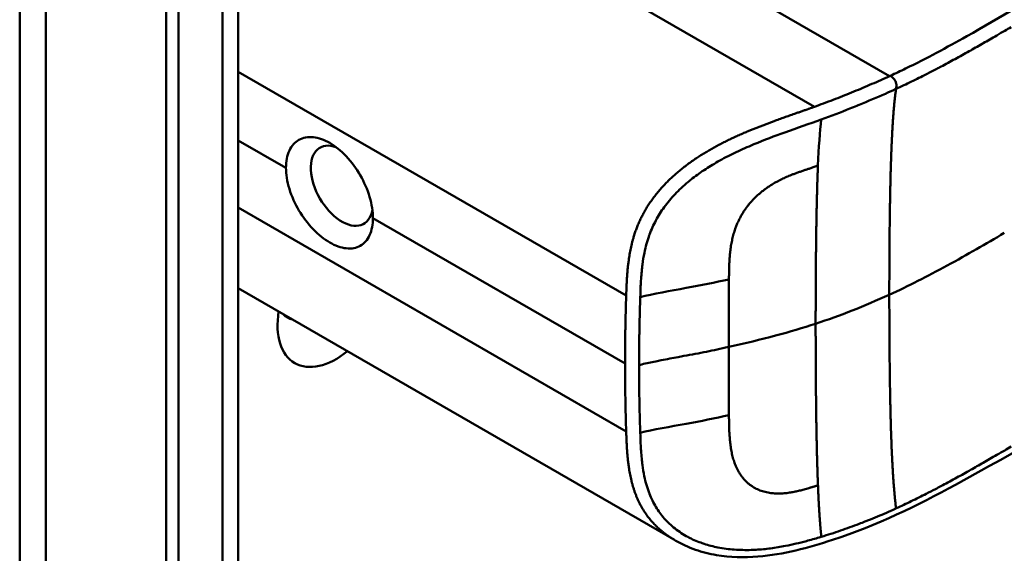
# Model space of a CAD drawing. Header units: millimetres. Extents: x 20 to 833, y 20 to 574.
# Tile 7 of 21: x 369 to 391, y 121 to 133. Entities that reach past the tile are written whole.
import ezdxf

# ---------------------------------------------------------------- set-up
doc = ezdxf.new("R2010")
doc.units = ezdxf.units.MM
doc.header["$LTSCALE"] = 2
doc.layers.add('Sichtbare Kanten(DIN)', color=7, linetype='Continuous', lineweight=50)
doc.layers.add('Sichtbare tangentiale Kanten(DIN)', color=7, linetype='Continuous', lineweight=50)

msp = doc.modelspace()

# ---------------------------------------------------------------- linework, layer by layer
at = {"layer": 'Sichtbare Kanten(DIN)'}
for p, q in [((373.683, 150.687), (373.683, 88.819)), ((372.067, 87.589), (372.067, 150.111)), ((372.341, 149.952), (372.341, 87.431)), ((383.484, 129.895), (383.484, 129.895)), ((373.683, 127.331), (383.451, 121.692)), ((382.668, 124.793), (382.668, 124.793)), ((385.351, 122.81), (385.351, 122.809)), ((383.451, 121.692), (383.451, 121.692))]:
    msp.add_line(p, q, dxfattribs=at)
for centre, major_axis, start_param, end_param in [((376.002, 129.627), (0.492, -0.852), 2.535836, 6.884393), ((375.877, 127.265), (-0.93, -1.611), 5.305464, 7.260907), ((375.311, 127.591), (-0.53, -0.918), 6.086577, 6.479794)]:
    msp.add_ellipse(centre, major_axis=major_axis, ratio=0.57735, start_param=start_param, end_param=end_param, dxfattribs=at)
for points, knots in [([(368.786, 92.085), (368.786, 102.972), (368.786, 113.858), (368.786, 134.481), (368.786, 144.217), (368.786, 153.953)], [0, 0, 0, 0, 10, 10, 18.94314, 18.94314, 18.94314, 18.94314]), ([(430.294, 148.754), (430.294, 148.753), (430.294, 148.753), (430.294, 148.752), (430.294, 148.752), (430.295, 148.751), (430.295, 148.75), (430.295, 148.749), (430.295, 148.748), (430.295, 148.746), (430.296, 148.745), (430.296, 148.743), (430.296, 148.742), (430.297, 148.738), (430.297, 148.736), (430.298, 148.729), (430.299, 148.725), (430.302, 148.711), (430.303, 148.701), (430.309, 148.667), (430.312, 148.643), (430.325, 148.548), (430.331, 148.481), (430.345, 148.214), (430.329, 148.021), (430.214, 147.461), (430.044, 147.103), (429.527, 146.392), (429.156, 146.041), (428.188, 145.302), (427.553, 144.929), (425.36, 143.65), (423.799, 142.742), (417.557, 139.107), (412.876, 136.381), (404.684, 131.611), (401.173, 129.566), (395.028, 125.988), (392.463, 124.417), (388.902, 122.463), (387.991, 122.019), (386.459, 121.518), (385.893, 121.364), (385.011, 121.293), (384.697, 121.301), (384.234, 121.38), (384.076, 121.42), (383.844, 121.501), (383.766, 121.532), (383.651, 121.585), (383.613, 121.604), (383.554, 121.634), (383.535, 121.644), (383.505, 121.661), (383.495, 121.667), (383.479, 121.676), (383.474, 121.679), (383.465, 121.683), (383.462, 121.685), (383.458, 121.687), (383.457, 121.688), (383.454, 121.69), (383.452, 121.691), (383.451, 121.692)], [0, 0, 0, 0, 0.000812, 0.000812, 0.001159, 0.001159, 0.001709, 0.001709, 0.00226, 0.00226, 0.00297, 0.00297, 0.004051, 0.004051, 0.005946, 0.005946, 0.009784, 0.009784, 0.018899, 0.018899, 0.044942, 0.044942, 0.123041, 0.123041, 0.357876, 0.357876, 0.819393, 0.819393, 1.341428, 1.341428, 2.016287, 2.016287, 3.678544, 3.678544, 8.665313, 8.665313, 12.40539, 12.40539, 15.210451, 15.210451, 16.085372, 16.085372, 16.55485, 16.55485, 16.809473, 16.809473, 16.944798, 16.944798, 17.014076, 17.014076, 17.049094, 17.049094, 17.066817, 17.066817, 17.075861, 17.075861, 17.080537, 17.080537, 17.082986, 17.082986, 17.084274, 17.084274, 17.085621, 17.085621, 17.085621, 17.085621]), ([(374.75, 130.029), (374.75, 130.029), (374.75, 130.029), (374.75, 130.17), (374.775, 130.306), (374.877, 130.525), (374.953, 130.607), (375.129, 130.706), (375.239, 130.728), (375.48, 130.704), (375.61, 130.657), (375.731, 130.586), (375.853, 130.516), (375.982, 130.413), (376.22, 130.161), (376.329, 130.012), (376.5, 129.713), (376.574, 129.544), (376.673, 129.209), (376.697, 129.045), (376.697, 128.904), (376.697, 128.904), (376.697, 128.904)], [1.55009, 1.55009, 1.55009, 1.55009, 1.550123, 1.550123, 1.679687, 1.679687, 1.809251, 1.809251, 1.938041, 1.938041, 2.066832, 2.066832, 2.066832, 2.195892, 2.195892, 2.324951, 2.324951, 2.454246, 2.454246, 2.58354, 2.58354, 2.583573, 2.583573, 2.583573, 2.583573]), ([(374.75, 130.029), (374.75, 129.888), (374.775, 129.723), (374.877, 129.39), (374.953, 129.221), (375.129, 128.925), (375.239, 128.777), (375.48, 128.528), (375.61, 128.425), (375.853, 128.285), (375.982, 128.238), (376.22, 128.212), (376.329, 128.233), (376.5, 128.33), (376.574, 128.411), (376.673, 128.628), (376.697, 128.763), (376.697, 128.904)], [-1.550092, -1.550092, -1.550092, -1.550092, -1.420561, -1.420561, -1.290997, -1.290997, -1.162206, -1.162206, -1.033415, -1.033415, -0.904355, -0.904355, -0.775296, -0.775296, -0.646001, -0.646001, -0.51674, -0.51674, -0.51674, -0.51674])]:
    msp.add_open_spline(points, degree=3, knots=knots, dxfattribs=at)
at = {"layer": 'Sichtbare tangentiale Kanten(DIN)'}
for p, q in [((375.352, 137.882), (386.586, 131.396)), ((385.107, 133.908), (388.269, 132.082)), ((373.683, 132.182), (382.371, 127.166)), ((388.418, 131.799), (388.416, 131.798)), ((374.75, 130.029), (373.683, 130.644)), ((373.683, 129.14), (382.371, 124.124)), ((382.345, 125.643), (376.697, 128.904)), ((384.673, 127.529), (384.673, 127.532)), ((384.673, 124.487), (384.673, 124.484)), ((384.765, 123.522), (384.765, 123.522))]:
    msp.add_line(p, q, dxfattribs=at)
for centre, major_axis, ratio, start_param, end_param in [((384.728, 125.767), (-0.004, 3.508), 0.017337, 1.044244, 1.500022), ((384.728, 126.132), (-0.002, -3.501), 0.017405, 4.745995, 5.201711)]:
    msp.add_ellipse(centre, major_axis=major_axis, ratio=ratio, start_param=start_param, end_param=end_param, dxfattribs=at)
for points, degree, knots in [([(422.155, 164.304), (422.158, 164.303), (422.16, 164.301), (422.162, 164.3), (422.247, 164.251), (422.33, 164.202), (422.413, 164.155), (422.496, 164.108), (422.578, 164.06), (422.661, 164.012), (422.743, 163.965), (422.826, 163.917), (422.91, 163.869), (422.995, 163.821), (423.08, 163.771), (423.167, 163.721), (423.211, 163.696), (423.255, 163.671), (423.3, 163.645), (423.344, 163.62), (423.389, 163.594), (423.434, 163.568), (423.525, 163.516), (423.617, 163.463), (423.71, 163.41), (423.802, 163.357), (423.895, 163.304), (423.987, 163.251), (424.079, 163.198), (424.171, 163.145), (424.261, 163.094), (424.351, 163.042), (424.44, 162.991), (424.527, 162.941), (424.614, 162.891), (424.7, 162.842), (424.785, 162.794), (424.87, 162.745), (424.954, 162.697), (425.037, 162.649), (425.121, 162.601), (425.204, 162.554), (425.287, 162.506), (425.371, 162.458), (425.455, 162.41), (425.539, 162.362), (425.623, 162.314), (425.708, 162.265), (425.793, 162.216), (425.878, 162.168), (425.964, 162.119), (426.05, 162.069), (426.136, 162.02), (426.222, 161.971), (426.308, 161.922), (427.325, 161.339), (428.297, 160.778), (429.036, 160.074), (429.551, 159.583), (429.932, 159.021), (430.065, 158.452), (430.22, 157.783), (430.041, 157.112), (429.571, 156.496), (429.134, 155.922), (428.461, 155.415), (427.717, 154.95), (427.107, 154.567), (426.456, 154.202), (425.817, 153.829), (422.972, 152.172), (420.113, 150.508), (417.262, 148.848), (412.5, 146.075), (407.733, 143.299), (402.97, 140.525), (400.589, 139.138), (398.206, 137.751), (395.824, 136.364), (394.633, 135.67), (393.443, 134.977), (392.251, 134.283), (391.501, 133.846), (390.754, 133.403), (389.998, 132.976), (389.553, 132.725), (389.105, 132.483), (388.629, 132.252), (388.518, 132.198), (388.407, 132.146), (388.29, 132.092)], 3, [0, 0, 0, 0, 0.002518, 0.002518, 0.002518, 0.094944, 0.094944, 0.094944, 0.18737, 0.18737, 0.18737, 0.279796, 0.279796, 0.279796, 0.372222, 0.372222, 0.372222, 0.418434, 0.418434, 0.418434, 0.464647, 0.464647, 0.464647, 0.557073, 0.557073, 0.557073, 0.649499, 0.649499, 0.649499, 0.741925, 0.741925, 0.741925, 0.834351, 0.834351, 0.834351, 0.926776, 0.926776, 0.926776, 1.019202, 1.019202, 1.019202, 1.111628, 1.111628, 1.111628, 1.204054, 1.204054, 1.204054, 1.29648, 1.29648, 1.29648, 1.388905, 1.388905, 1.388905, 1.481331, 1.481331, 1.481331, 2.571552, 2.571552, 2.571552, 3.331424, 3.331424, 3.331424, 4.2235, 4.2235, 4.2235, 5.055186, 5.055186, 5.055186, 5.737675, 5.737675, 5.737675, 8.775646, 8.775646, 8.775646, 13.850256, 13.850256, 13.850256, 16.38756, 16.38756, 16.38756, 17.656213, 17.656213, 17.656213, 18.455338, 18.455338, 18.455338, 18.924865, 18.924865, 18.924865, 19.034762, 19.034762, 19.034762, 19.034762]), ([(390.992, 133.181), (390.946, 133.154), (390.899, 133.127), (390.852, 133.1), (390.795, 133.067), (390.738, 133.033), (390.676, 132.997), (390.564, 132.932), (390.465, 132.875), (390.369, 132.82), (390.362, 132.816), (390.353, 132.811), (390.344, 132.806), (390.243, 132.748), (390.149, 132.694), (390.052, 132.64), (389.948, 132.582), (389.844, 132.524), (389.738, 132.466), (389.633, 132.409), (389.527, 132.352), (389.423, 132.296), (389.392, 132.28), (389.36, 132.263), (389.328, 132.247), (389.25, 132.206), (389.174, 132.166), (389.095, 132.127), (388.984, 132.07), (388.873, 132.015), (388.76, 131.96), (388.646, 131.905), (388.532, 131.851), (388.418, 131.799)], 3, [0, 0, 0, 0, 0.0493687, 0.0493687, 0.0493687, 0.1101418, 0.1101418, 0.1101418, 0.2201433, 0.2201433, 0.2201433, 0.2290985, 0.2290985, 0.2290985, 0.3299892, 0.3299892, 0.3299892, 0.4391613, 0.4391613, 0.4391613, 0.5480388, 0.5480388, 0.5480388, 0.5800984, 0.5800984, 0.5800984, 0.6576871, 0.6576871, 0.6576871, 0.7681813, 0.7681813, 0.7681813, 0.8792555, 0.8792555, 0.8792555, 0.8792555]), ([(388.269, 132.082), (388.209, 132.055), (388.137, 132.022), (388.008, 131.965), (387.941, 131.936), (387.808, 131.878), (387.741, 131.85), (387.607, 131.793), (387.539, 131.765), (387.402, 131.709), (387.334, 131.681), (387.196, 131.626), (387.127, 131.599), (386.987, 131.545), (386.917, 131.518), (386.775, 131.465), (386.704, 131.439), (386.617, 131.407), (386.601, 131.402), (386.586, 131.396)], 3, [0, 0, 0, 0, 0.0622178, 0.0622178, 0.1250937, 0.1250937, 0.1879696, 0.1879696, 0.2508455, 0.2508455, 0.3137214, 0.3137214, 0.3765973, 0.3765973, 0.4394731, 0.4394731, 0.502349, 0.502349, 0.5158954, 0.5158954, 0.5158954, 0.5158954]), ([(388.29, 132.092), (388.356, 132.044), (388.408, 131.989), (388.421, 131.919), (388.428, 131.881), (388.424, 131.841), (388.418, 131.799)], 3, [0, 0, 0, 0, 0.650419, 0.650419, 0.650419, 1, 1, 1, 1]), ([(388.416, 131.798), (388.41, 131.795), (388.405, 131.793), (388.399, 131.79), (388.326, 131.757), (388.249, 131.722), (388.177, 131.69), (387.991, 131.608), (387.79, 131.522), (387.59, 131.44), (387.572, 131.433), (387.555, 131.425), (387.537, 131.418), (387.485, 131.397), (387.434, 131.376), (387.382, 131.356), (387.174, 131.273), (386.96, 131.191), (386.742, 131.112)], 3, [0, 0, 0, 0, 0.0053162, 0.0053162, 0.0053162, 0.0755048, 0.0755048, 0.0755048, 0.2568405, 0.2568405, 0.2568405, 0.2725259, 0.2725259, 0.2725259, 0.3194664, 0.3194664, 0.3194664, 0.5075707, 0.5075707, 0.5075707, 0.5075707]), ([(386.586, 131.396), (386.586, 131.396), (386.436, 131.342), (386.132, 131.236), (385.671, 131.076), (385.053, 130.847), (384.257, 130.476), (383.509, 129.98), (382.896, 129.346), (382.527, 128.62), (382.416, 128.031), (382.386, 127.597), (382.376, 127.311), (382.371, 127.168), (382.371, 127.166)], 5, [0, 0, 0, 0, 0, 0, 0.000234, 0.217926, 0.435619, 0.653311, 0.871004, 1.088696, 1.306388, 1.524081, 1.741773, 1.743874, 1.743874, 1.743874, 1.743874, 1.743874, 1.743874]), ([(386.742, 131.112), (386.475, 131.016), (386.201, 130.923), (385.924, 130.823), (385.694, 130.74), (385.462, 130.653), (385.23, 130.556), (385.211, 130.548), (385.191, 130.539), (385.171, 130.531), (385.042, 130.476), (384.914, 130.418), (384.79, 130.358), (384.666, 130.298), (384.546, 130.235), (384.426, 130.167), (384.32, 130.108), (384.215, 130.043), (384.114, 129.976), (384.013, 129.909), (383.917, 129.84), (383.825, 129.767), (383.801, 129.748), (383.777, 129.728), (383.753, 129.708), (383.65, 129.622), (383.554, 129.532), (383.465, 129.439), (383.376, 129.345), (383.295, 129.248), (383.223, 129.149), (383.153, 129.053), (383.092, 128.954), (383.037, 128.852), (382.983, 128.751), (382.935, 128.645), (382.894, 128.533), (382.891, 128.524), (382.888, 128.517), (382.885, 128.509), (382.843, 128.39), (382.807, 128.262), (382.779, 128.125), (382.761, 128.037), (382.747, 127.953), (382.736, 127.865), (382.734, 127.853), (382.733, 127.842), (382.732, 127.832), (382.718, 127.724), (382.709, 127.613), (382.702, 127.498), (382.695, 127.382), (382.691, 127.296), (382.686, 127.134)], 3, [0, 0, 0, 0, 0.230762, 0.230762, 0.230762, 0.423227, 0.423227, 0.423227, 0.439515, 0.439515, 0.439515, 0.543734, 0.543734, 0.543734, 0.647952, 0.647952, 0.647952, 0.739173, 0.739173, 0.739173, 0.830393, 0.830393, 0.830393, 0.854195, 0.854195, 0.854195, 0.956483, 0.956483, 0.956483, 1.058772, 1.058772, 1.058772, 1.157514, 1.157514, 1.157514, 1.256255, 1.256255, 1.256255, 1.263482, 1.263482, 1.263482, 1.383867, 1.383867, 1.383867, 1.461303, 1.461303, 1.461303, 1.471606, 1.471606, 1.471606, 1.578168, 1.578168, 1.578168, 1.684731, 1.684731, 1.684731, 1.684731]), ([(384.673, 127.532), (384.675, 127.702), (384.679, 128.148), (384.747, 128.653), (385.044, 129.291), (385.629, 129.708), (386.107, 129.898), (386.418, 129.99), (386.667, 130.078)], 5, [0, 0, 0, 0, 0, 0, 0.2491944, 0.4991944, 0.7491944, 0.9991944, 0.9991944, 0.9991944, 0.9991944, 0.9991944, 0.9991944]), ([(388.265, 127.186), (388.692, 127.381), (389.108, 127.592), (389.561, 127.84), (390.015, 128.087), (390.428, 128.328), (390.841, 128.569)], 3, [0, 0, 0, 0, 0.4403832, 0.4403832, 0.4403832, 0.8807664, 0.8807664, 0.8807664, 0.8807664]), ([(382.686, 127.134), (382.975, 127.205), (383.359, 127.272), (383.714, 127.337), (384.048, 127.397), (384.364, 127.46), (384.673, 127.529)], 3, [0, 0, 0, 0, 0.461945, 0.461945, 0.461945, 0.8961195, 0.8961195, 0.8961195, 0.8961195]), ([(382.371, 127.166), (382.371, 127.166), (382.37, 127.128), (382.367, 127.053), (382.364, 126.939), (382.36, 126.784), (382.355, 126.595), (382.352, 126.404), (382.349, 126.214), (382.347, 126.023), (382.346, 125.871), (382.345, 125.757), (382.345, 125.681), (382.345, 125.643)], 5, [0, 0, 0, 0, 0, 0, 0.00002, 0.0581515, 0.116283, 0.1744144, 0.2325459, 0.2906774, 0.3488089, 0.4069404, 0.465034, 0.465034, 0.465034, 0.465034, 0.465034, 0.465034]), ([(384.667, 126.015), (384.478, 125.972), (384.34, 125.943), (384.17, 125.909), (384.001, 125.875), (383.832, 125.844), (383.664, 125.813), (383.621, 125.805), (383.579, 125.797), (383.537, 125.789), (383.411, 125.766), (383.284, 125.743), (383.158, 125.718), (383.137, 125.714), (383.116, 125.71), (383.095, 125.706), (383.074, 125.702), (383.053, 125.697), (383.032, 125.693), (382.928, 125.672), (382.824, 125.65), (382.721, 125.625), (382.7, 125.621), (382.68, 125.616), (382.66, 125.611)], 3, [0, 0, 0, 0, 0.1300988, 0.1300988, 0.1300988, 0.2601975, 0.2601975, 0.2601975, 0.2927222, 0.2927222, 0.2927222, 0.3902963, 0.3902963, 0.3902963, 0.4065586, 0.4065586, 0.4065586, 0.422821, 0.422821, 0.422821, 0.5041327, 0.5041327, 0.5041327, 0.5203951, 0.5203951, 0.5203951, 0.5203951]), ([(382.345, 125.643), (382.345, 125.58), (382.345, 125.516), (382.346, 125.453), (382.346, 125.39), (382.346, 125.326), (382.347, 125.263), (382.347, 125.2), (382.348, 125.136), (382.349, 125.073), (382.35, 125.01), (382.351, 124.946), (382.352, 124.883), (382.353, 124.82), (382.354, 124.756), (382.355, 124.693), (382.357, 124.63), (382.358, 124.567), (382.36, 124.504), (382.361, 124.44), (382.363, 124.376), (382.365, 124.313), (382.367, 124.25), (382.369, 124.187), (382.371, 124.124)], 3, [0.000019, 0.000019, 0.000019, 0.000019, 0.0581611, 0.0581611, 0.0581611, 0.1162844, 0.1162844, 0.1162844, 0.1744076, 0.1744076, 0.1744076, 0.2325309, 0.2325309, 0.2325309, 0.2906542, 0.2906542, 0.2906542, 0.3487774, 0.3487774, 0.3487774, 0.4069007, 0.4069007, 0.4069007, 0.4650424, 0.4650424, 0.4650424, 0.4650424]), ([(382.66, 125.611), (382.66, 125.547), (382.661, 125.484), (382.661, 125.421), (382.662, 125.106), (382.667, 124.791), (382.675, 124.474), (382.676, 124.41), (382.678, 124.347), (382.68, 124.286), (382.682, 124.226), (382.684, 124.163), (382.686, 124.098), (382.686, 124.096), (382.686, 124.093), (382.686, 124.091)], 3, [0, 0, 0, 0, 0.0579521, 0.0579521, 0.0579521, 0.3477131, 0.3477131, 0.3477131, 0.4058533, 0.4058533, 0.4058533, 0.4636935, 0.4636935, 0.4636935, 0.4658128, 0.4658128, 0.4658128, 0.4658128]), ([(382.686, 124.091), (382.975, 124.163), (383.359, 124.23), (383.714, 124.294), (384.048, 124.355), (384.364, 124.417), (384.673, 124.487)], 3, [0, 0, 0, 0, 0.4619377, 0.4619377, 0.4619377, 0.8961211, 0.8961211, 0.8961211, 0.8961211]), ([(384.673, 124.484), (384.675, 124.307), (384.679, 123.858), (384.746, 123.36), (385.045, 122.818), (385.627, 122.665), (386.109, 122.74), (386.483, 122.858), (386.667, 122.915)], 5, [0, 0, 0, 0, 0, 0, 0.2492, 0.4992, 0.7492, 0.9992, 0.9992, 0.9992, 0.9992, 0.9992, 0.9992]), ([(382.371, 124.124), (382.371, 124.122), (382.376, 123.98), (382.386, 123.695), (382.416, 123.265), (382.523, 122.715), (382.802, 122.212), (383.109, 121.914), (383.339, 121.756), (383.451, 121.692)], 5, [0, 0, 0, 0, 0, 0, 0.0021022, 0.2198034, 0.4375046, 0.6552057, 0.8420772, 0.8420772, 0.8420772, 0.8420772, 0.8420772, 0.8420772]), ([(386.742, 121.762), (386.726, 121.758), (386.711, 121.753), (386.695, 121.748), (386.599, 121.72), (386.502, 121.692), (386.407, 121.667), (386.254, 121.626), (386.1, 121.589), (385.939, 121.557), (385.828, 121.536), (385.716, 121.517), (385.606, 121.503), (385.496, 121.488), (385.39, 121.478), (385.282, 121.472), (385.247, 121.47), (385.211, 121.468), (385.174, 121.467), (385.046, 121.463), (384.917, 121.466), (384.792, 121.475), (384.668, 121.484), (384.547, 121.5), (384.427, 121.523), (384.321, 121.544), (384.216, 121.571), (384.114, 121.605), (384.013, 121.638), (383.918, 121.676), (383.825, 121.721), (383.802, 121.733), (383.778, 121.745), (383.755, 121.758), (383.652, 121.813), (383.555, 121.876), (383.466, 121.946), (383.377, 122.016), (383.296, 122.093), (383.224, 122.175), (383.154, 122.255), (383.092, 122.34), (383.037, 122.431), (382.983, 122.522), (382.935, 122.618), (382.894, 122.724), (382.891, 122.731), (382.888, 122.738), (382.886, 122.745), (382.842, 122.86), (382.805, 122.985), (382.777, 123.122), (382.759, 123.205), (382.746, 123.285), (382.735, 123.37), (382.734, 123.38), (382.733, 123.389), (382.732, 123.398), (382.718, 123.505), (382.709, 123.614), (382.702, 123.729), (382.695, 123.843), (382.691, 123.929), (382.686, 124.091)], 3, [0, 0, 0, 0, 0.013527, 0.013527, 0.013527, 0.095792, 0.095792, 0.095792, 0.227559, 0.227559, 0.227559, 0.318199, 0.318199, 0.318199, 0.408838, 0.408838, 0.408838, 0.438587, 0.438587, 0.438587, 0.543091, 0.543091, 0.543091, 0.647595, 0.647595, 0.647595, 0.739004, 0.739004, 0.739004, 0.830413, 0.830413, 0.830413, 0.853725, 0.853725, 0.853725, 0.956085, 0.956085, 0.956085, 1.058446, 1.058446, 1.058446, 1.157356, 1.157356, 1.157356, 1.256266, 1.256266, 1.256266, 1.263312, 1.263312, 1.263312, 1.386941, 1.386941, 1.386941, 1.462444, 1.462444, 1.462444, 1.471505, 1.471505, 1.471505, 1.578132, 1.578132, 1.578132, 1.68476, 1.68476, 1.68476, 1.68476]), ([(390.992, 123.782), (390.944, 123.754), (390.896, 123.726), (390.849, 123.698), (390.793, 123.666), (390.737, 123.633), (390.676, 123.598), (390.563, 123.533), (390.465, 123.476), (390.369, 123.421), (390.359, 123.415), (390.349, 123.409), (390.338, 123.403), (390.239, 123.347), (390.146, 123.294), (390.051, 123.241), (389.947, 123.182), (389.842, 123.124), (389.737, 123.066), (389.632, 123.009), (389.526, 122.952), (389.421, 122.896), (389.38, 122.875), (389.338, 122.853), (389.296, 122.831), (389.229, 122.796), (389.162, 122.761), (389.094, 122.727), (388.982, 122.67), (388.871, 122.615), (388.757, 122.559), (388.645, 122.505), (388.532, 122.452), (388.421, 122.401), (388.418, 122.4), (388.417, 122.399), (388.416, 122.399)], 3, [0, 0, 0, 0, 0.0507807, 0.0507807, 0.0507807, 0.1102021, 0.1102021, 0.1102021, 0.2202767, 0.2202767, 0.2202767, 0.2309529, 0.2309529, 0.2309529, 0.3302295, 0.3302295, 0.3302295, 0.4395805, 0.4395805, 0.4395805, 0.5485418, 0.5485418, 0.5485418, 0.5906345, 0.5906345, 0.5906345, 0.6580998, 0.6580998, 0.6580998, 0.7689055, 0.7689055, 0.7689055, 0.8770848, 0.8770848, 0.8770848, 0.8799746, 0.8799746, 0.8799746, 0.8799746]), ([(388.416, 122.399), (388.41, 122.396), (388.404, 122.393), (388.397, 122.39), (388.331, 122.36), (388.265, 122.33), (388.199, 122.301), (388.133, 122.272), (388.066, 122.243), (387.998, 122.215), (387.931, 122.187), (387.864, 122.159), (387.796, 122.132), (387.771, 122.122), (387.745, 122.112), (387.719, 122.102), (387.676, 122.085), (387.634, 122.068), (387.59, 122.052), (387.521, 122.025), (387.451, 121.999), (387.382, 121.974), (387.312, 121.949), (387.242, 121.924), (387.171, 121.9), (387.099, 121.876), (387.029, 121.852), (386.958, 121.829), (386.887, 121.807), (386.814, 121.784), (386.742, 121.762)], 3, [0, 0, 0, 0, 0.005938, 0.005938, 0.005938, 0.068767, 0.068767, 0.068767, 0.1314145, 0.1314145, 0.1314145, 0.1940469, 0.1940469, 0.1940469, 0.2177013, 0.2177013, 0.2177013, 0.256742, 0.256742, 0.256742, 0.3195011, 0.3195011, 0.3195011, 0.3822317, 0.3822317, 0.3822317, 0.4449585, 0.4449585, 0.4449585, 0.5075707, 0.5075707, 0.5075707, 0.5075707])]:
    msp.add_open_spline(points, degree=degree, knots=knots, dxfattribs=at)
for points, degree in [([(369.372, 153.137), (369.372, 122.203), (369.372, 91.269)], 2), ([(373.331, 150.197), (373.331, 129.575), (373.331, 108.952), (373.331, 88.329)], 3), ([(388.29, 132.092), (388.283, 132.089), (388.276, 132.086), (388.269, 132.082)], 3), ([(388.265, 127.186), (388.265, 128.321), (388.275, 129.449), (388.296, 130.466), (388.337, 131.259), (388.416, 131.798)], 5), ([(386.667, 130.078), (386.684, 130.493), (386.708, 130.843), (386.742, 131.112)], 3), ([(386.667, 130.078), (386.642, 129.511), (386.628, 128.844), (386.619, 128.102), (386.615, 127.321), (386.615, 126.537)], 5), ([(386.615, 126.536), (387.162, 126.715), (387.704, 126.928), (388.265, 127.186)], 3), ([(388.265, 127.186), (388.265, 126.051), (388.275, 124.91), (388.296, 123.869), (388.337, 123.029), (388.416, 122.399)], 5), ([(386.615, 126.536), (386.06, 126.355), (385.411, 126.181), (384.667, 126.015)], 3), ([(386.667, 122.915), (386.642, 123.52), (386.628, 124.209), (386.619, 124.965), (386.615, 125.752), (386.615, 126.536)], 5), ([(386.667, 122.915), (386.677, 122.65), (386.69, 122.401), (386.704, 122.169), (386.722, 121.956), (386.742, 121.762)], 5)]:
    msp.add_open_spline(points, degree=degree, dxfattribs=at)
msp.add_rational_spline([(382.66, 125.611), (382.66, 125.642), (382.66, 125.674), (382.66, 125.705), (382.661, 125.737), (382.661, 125.769), (382.661, 125.8), (382.662, 126.052), (382.665, 126.305), (382.67, 126.558), (382.672, 126.619), (382.673, 126.682), (382.675, 126.747), (382.676, 126.814), (382.678, 126.877), (382.68, 126.937), (382.682, 126.998), (382.684, 127.06), (382.686, 127.127), (382.686, 127.129), (382.686, 127.131), (382.686, 127.134)], [1, 1, 1, 1, 1.00008958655, 1.00008958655, 1, 1, 1, 1, 1.00223380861, 1.00223380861, 1, 1.00382742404, 1.00382742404, 1, 1.00355055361, 1.00355055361, 1, 1, 1, 1], degree=3, knots=[0, 0, 0, 0, 0.0289474, 0.0289474, 0.0289474, 0.0578949, 0.0578949, 0.0578949, 0.2897354, 0.2897354, 0.2897354, 0.347694, 0.347694, 0.347694, 0.4058538, 0.4058538, 0.4058538, 0.4636922, 0.4636922, 0.4636922, 0.4658129, 0.4658129, 0.4658129, 0.4658129], dxfattribs=at)

doc.saveas('drawing.dxf')
